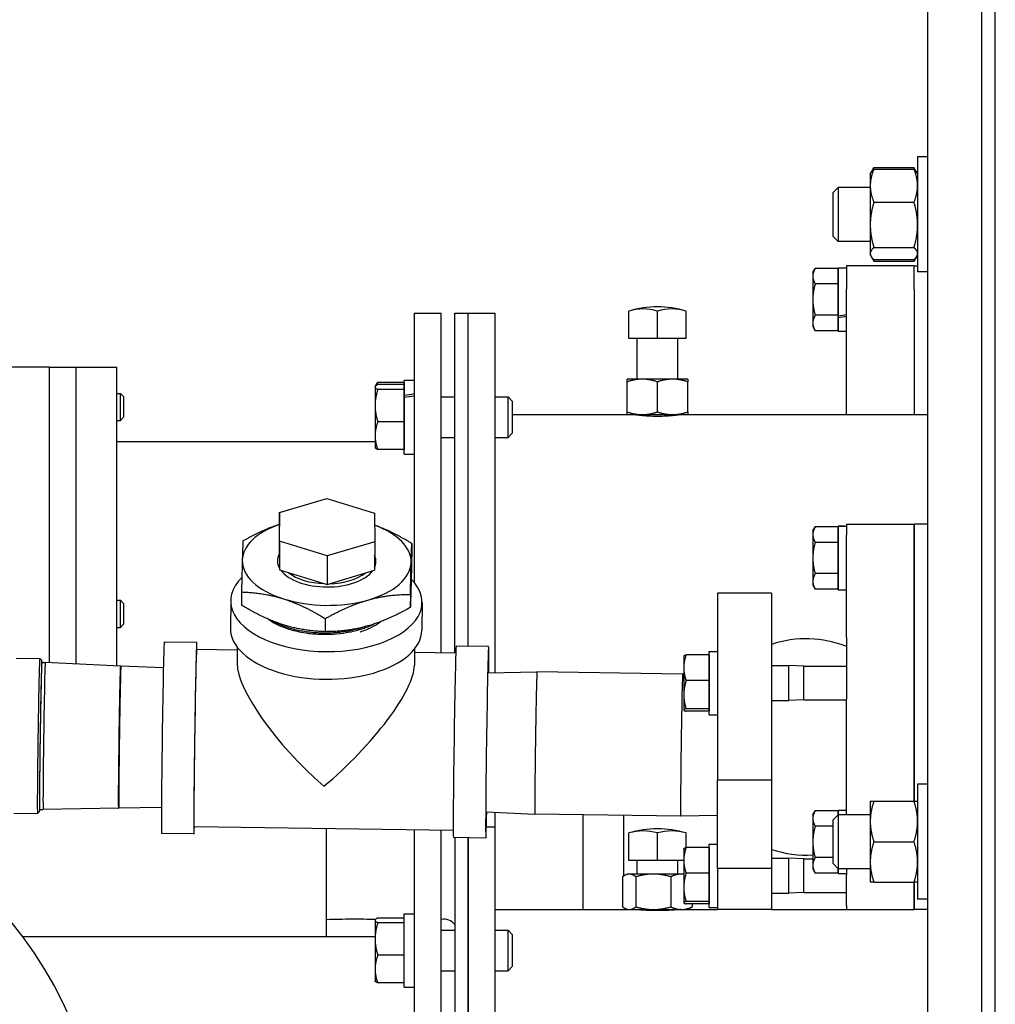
# Model space of a CAD drawing. Header units: inches. Extents: x 24 to 1128, y -94 to 748.
# Tile 111 of 256: x 398 to 407, y 206 to 215. Entities that reach past the tile are written whole.
import ezdxf

# ---------------------------------------------------------------- set-up
doc = ezdxf.new("R2010")
doc.units = ezdxf.units.IN
doc.header["$LTSCALE"] = 32
doc.header["$MEASUREMENT"] = 0
doc.layers.add('Visible (ANSI)', color=7, linetype='Continuous', lineweight=30)

msp = doc.modelspace()

# ---------------------------------------------------------------- linework, layer by layer
at = {"layer": 'Visible (ANSI)'}
for p, q in [((407.38339, 171.56362), (407.38339, 237.06362)), ((406.75839, 181.31362), (406.75839, 222.4284)), ((407.25839, 181.31362), (407.25839, 222.04213)), ((406.75839, 213.64659), (406.66459, 213.64659)), ((406.66459, 213.64659), (406.66459, 212.58409)), ((406.22659, 213.49034), (406.23423, 213.50357)), ((406.22659, 213.49034), (406.22659, 213.38051)), ((406.23423, 213.50357), (406.26009, 213.54836)), ((406.26009, 213.54836), (406.6311, 213.54836)), ((406.26009, 213.5336), (406.6311, 213.5336)), ((406.65696, 213.50357), (406.6311, 213.54836)), ((406.66459, 213.49034), (406.65696, 213.50357)), ((406.22659, 213.38051), (406.22659, 213.01829)), ((405.88339, 213.31816), (405.92917, 213.36534)), ((405.88339, 212.91253), (405.88339, 213.31816)), ((406.22659, 213.36534), (405.92917, 213.36534)), ((405.92917, 213.36534), (405.92917, 212.86534)), ((406.26009, 213.22742), (406.6311, 213.22742)), ((406.22659, 213.01829), (406.22659, 212.75312)), ((405.88339, 212.91253), (405.92917, 212.86534)), ((406.22659, 212.86534), (405.92917, 212.86534)), ((406.22659, 212.75312), (406.22659, 212.74034)), ((406.22659, 212.74034), (406.23423, 212.72712)), ((406.26009, 212.80916), (406.6311, 212.80916)), ((406.66459, 212.74034), (406.65696, 212.72712)), ((406.23423, 212.72712), (406.26009, 212.68233)), ((406.26009, 212.69709), (406.6311, 212.69709)), ((406.26009, 212.68233), (406.6311, 212.68233)), ((406.65696, 212.72712), (406.6311, 212.68233)), ((405.69539, 212.57788), (405.71772, 212.61655)), ((405.69539, 212.57788), (405.69539, 212.54439)), ((405.93039, 212.61655), (405.71772, 212.61655)), ((405.93039, 212.62088), (406.00839, 212.62088)), ((405.93039, 212.17793), (405.93039, 212.62088)), ((405.93039, 212.61655), (405.93039, 212.54439)), ((405.93039, 212.57788), (405.93039, 212.57788)), ((406.63339, 212.64038), (406.00839, 212.64038)), ((406.00839, 212.64038), (406.00839, 212.42306)), ((406.63339, 212.64038), (406.66459, 212.64038)), ((406.63339, 212.42306), (406.63339, 212.64038)), ((406.63339, 212.42306), (406.63339, 212.64038)), ((406.75839, 212.58409), (406.66459, 212.58409)), ((405.69539, 212.54439), (405.69539, 212.32788)), ((405.93039, 212.47222), (405.71772, 212.47222)), ((405.93039, 212.54439), (405.93039, 212.47222)), ((405.93039, 212.47222), (405.93039, 212.32788)), ((406.00839, 211.26428), (406.00839, 212.42306)), ((406.63339, 212.42306), (406.63339, 211.26428)), ((406.63339, 212.42306), (406.63339, 211.26428)), ((405.69539, 212.32788), (405.69539, 212.11137)), ((405.93039, 212.32788), (405.93039, 212.18354)), ((402.00839, 212.20178), (402.25839, 212.20178)), ((402.00839, 212.20178), (402.00839, 209.71269)), ((402.25839, 209.06027), (402.25839, 212.20178)), ((402.38339, 212.20178), (402.50839, 212.20178)), ((402.38339, 209.05849), (402.38339, 212.20178)), ((402.50839, 212.20178), (402.75839, 212.20178)), ((402.50839, 209.12171), (402.50839, 212.20178)), ((402.50839, 209.12171), (402.50839, 212.20178)), ((402.75839, 208.87857), (402.75839, 212.20178)), ((403.99323, 211.96728), (403.99323, 212.2221)), ((404.25839, 211.96728), (404.25839, 212.2221)), ((404.52356, 211.96728), (404.52356, 212.2221)), ((405.69539, 212.11137), (405.69539, 212.07788)), ((405.93039, 212.18354), (405.71772, 212.18354)), ((405.93039, 212.18354), (405.93039, 212.11137)), ((405.93039, 212.1615), (405.93039, 212.17793)), ((405.93039, 212.03488), (405.93039, 212.1615)), ((405.93039, 212.11137), (405.93039, 212.0392)), ((405.69539, 212.07788), (405.71772, 212.0392)), ((405.93039, 212.0392), (405.71772, 212.0392)), ((405.93039, 212.07788), (405.93039, 212.07788)), ((405.93039, 212.03488), (406.00839, 212.03488)), ((404.12581, 211.96728), (403.99323, 211.96728)), ((404.07089, 211.59228), (404.07089, 211.96728)), ((404.25839, 211.96728), (404.12581, 211.96728)), ((404.39098, 211.96728), (404.25839, 211.96728)), ((404.52356, 211.96728), (404.39098, 211.96728)), ((404.44589, 211.59228), (404.44589, 211.96728)), ((398.63339, 211.70178), (397.88339, 211.70178)), ((398.63339, 211.70178), (398.63339, 208.96991)), ((398.63339, 211.70178), (398.88339, 211.70178)), ((398.63339, 211.70178), (398.63339, 208.96991)), ((398.88339, 208.95857), (398.88339, 211.70178)), ((398.88339, 211.70178), (399.25839, 211.70178)), ((398.88339, 208.95857), (398.88339, 211.70178)), ((399.25839, 208.94156), (399.25839, 211.70178)), ((401.91439, 211.56252), (401.67149, 211.56252)), ((401.91439, 211.58249), (402.00839, 211.58249)), ((401.91439, 211.4419), (401.91439, 211.58249)), ((401.91439, 211.56252), (401.91439, 211.54125)), ((404.11764, 211.59228), (403.97689, 211.59228)), ((403.97689, 211.28942), (403.97689, 211.56714)), ((404.39914, 211.59228), (404.11764, 211.59228)), ((404.25839, 211.28942), (404.25839, 211.56714)), ((404.53989, 211.59228), (404.39914, 211.59228)), ((404.53989, 211.28942), (404.53989, 211.56714)), ((401.64639, 211.52199), (401.64787, 211.52457)), ((401.64639, 211.52199), (401.64639, 211.51945)), ((401.64639, 211.51945), (401.64639, 211.34752)), ((401.64787, 211.52457), (401.65948, 211.54466)), ((401.91439, 211.54125), (401.67149, 211.54125)), ((401.91439, 211.49764), (401.67149, 211.49764)), ((401.91439, 211.54125), (401.91439, 211.51945)), ((401.91439, 211.52199), (401.91439, 211.52199)), ((401.91439, 211.51945), (401.91439, 211.49764)), ((401.91439, 211.49764), (401.91439, 211.34752)), ((399.25839, 211.46104), (399.29114, 211.46104)), ((399.32089, 211.43037), (399.29114, 211.46104)), ((399.29114, 211.21104), (399.29114, 211.46104)), ((399.32089, 211.43037), (399.32089, 211.24171)), ((401.91439, 211.42241), (401.91439, 211.4419)), ((401.91439, 210.89949), (401.91439, 211.42241)), ((402.25839, 211.42849), (402.38339, 211.42849)), ((402.75839, 211.42849), (402.87723, 211.42849)), ((402.91439, 211.39015), (402.87723, 211.42849)), ((402.87723, 211.05349), (402.87723, 211.42849)), ((402.91439, 211.39015), (402.91439, 211.09183)), ((401.64639, 211.34752), (401.64639, 211.06907)), ((401.91439, 211.34752), (401.91439, 211.19739)), ((399.25839, 211.21104), (399.29114, 211.21104)), ((399.32089, 211.24171), (399.29114, 211.21104)), ((401.91439, 211.19739), (401.67149, 211.19739)), ((401.91439, 211.19739), (401.91439, 211.06907)), ((402.91439, 211.26428), (403.97689, 211.26428)), ((403.97689, 211.26428), (404.11764, 211.26428)), ((404.07089, 211.25986), (404.07089, 211.26428)), ((404.11764, 211.26428), (404.39914, 211.26428)), ((404.39914, 211.26428), (404.53989, 211.26428)), ((404.44589, 211.25986), (404.44589, 211.26428)), ((404.53989, 211.26428), (406.75839, 211.26428)), ((399.25839, 211.01428), (401.64639, 211.01428)), ((401.64639, 211.06907), (401.64639, 210.95999)), ((401.91439, 211.06907), (401.91439, 210.94074)), ((402.25839, 211.05349), (402.38339, 211.05349)), ((402.75839, 211.05349), (402.87723, 211.05349)), ((402.91439, 211.09183), (402.87723, 211.05349)), ((401.64639, 210.95999), (401.64787, 210.95742)), ((401.91439, 210.94074), (401.67149, 210.94074)), ((401.91439, 210.95999), (401.91439, 210.95999)), ((401.91439, 210.89949), (402.00839, 210.89949)), ((400.76125, 210.35857), (401.2001, 210.48913)), ((401.2001, 210.48913), (401.64121, 210.35464)), ((400.76125, 210.35857), (400.75878, 210.0941)), ((400.76352, 210.09351), (400.76125, 210.35857)), ((401.64121, 210.35464), (401.64348, 210.08958)), ((405.69539, 210.18862), (405.71772, 210.2273)), ((405.69539, 210.18862), (405.69539, 210.15513)), ((405.93039, 210.2273), (405.71772, 210.2273)), ((405.93039, 210.23162), (405.9531, 210.23162)), ((405.93039, 210.2316), (405.93039, 210.23162)), ((405.93039, 210.23068), (405.93039, 210.2316)), ((405.93039, 209.64562), (405.93039, 210.23068)), ((405.93039, 210.2273), (405.93039, 210.15513)), ((405.93039, 210.18862), (405.93039, 210.18862)), ((406.00839, 210.25112), (406.63339, 210.25112)), ((406.00839, 210.25112), (406.00839, 210.15068)), ((406.75839, 210.25112), (406.63339, 210.25112)), ((406.63339, 210.25112), (406.63339, 210.15068)), ((406.63339, 210.15068), (406.63339, 210.25112)), ((405.69539, 210.15513), (405.69539, 209.93862)), ((405.93039, 210.15513), (405.93039, 210.08296)), ((406.00839, 209.20648), (406.00839, 210.15068)), ((406.63339, 209.20648), (406.63339, 210.15068)), ((406.63339, 210.15068), (406.63339, 209.20648)), ((400.75878, 210.0941), (400.76105, 209.82904)), ((400.76352, 210.09351), (400.76105, 209.82904)), ((401.20463, 209.95901), (400.76352, 210.09351)), ((401.64348, 210.08958), (401.20463, 209.95901)), ((401.64348, 210.08958), (401.64101, 209.82511)), ((401.98646, 210.07299), (401.98533, 209.95211)), ((405.93039, 210.08296), (405.71772, 210.08296)), ((405.93039, 210.08296), (405.93039, 209.93862)), ((401.20463, 209.95901), (401.20217, 209.69454)), ((405.69539, 209.93862), (405.69539, 209.72212)), ((405.93039, 209.93862), (405.93039, 209.79429)), ((400.76105, 209.82904), (401.20217, 209.69454)), ((401.20217, 209.69454), (401.64101, 209.82511)), ((405.93039, 209.79429), (405.71772, 209.79429)), ((405.93039, 209.79429), (405.93039, 209.72212)), ((405.69539, 209.72212), (405.69539, 209.68862)), ((405.69539, 209.68862), (405.71772, 209.64995)), ((405.93039, 209.64995), (405.71772, 209.64995)), ((405.93039, 209.72212), (405.93039, 209.64995)), ((405.93039, 209.68862), (405.93039, 209.68862)), ((405.93039, 209.64562), (406.00839, 209.64562)), ((400.41127, 209.62479), (400.41014, 209.50391)), ((401.97356, 209.60251), (401.97243, 209.48163)), ((405.31443, 209.61214), (404.81443, 209.61214)), ((404.81443, 209.61214), (404.81443, 207.88637)), ((405.31443, 209.61214), (405.31443, 207.88637)), ((399.25839, 209.54738), (399.29114, 209.54738)), ((399.32089, 209.5167), (399.29114, 209.54738)), ((399.29114, 209.29738), (399.29114, 209.54738)), ((399.32089, 209.5167), (399.32089, 209.32805)), ((400.31097, 209.54344), (400.30858, 209.28751)), ((402.0809, 209.52692), (402.07851, 209.27099)), ((401.18596, 209.37841), (401.18483, 209.25753)), ((399.25839, 209.29738), (399.29114, 209.29738)), ((399.32089, 209.32805), (399.29114, 209.29738)), ((406.00839, 209.20648), (406.00839, 208.63388)), ((406.63339, 209.20648), (406.63339, 208.63388)), ((406.63339, 208.63388), (406.63339, 209.20648)), ((399.99677, 209.15753), (399.69681, 209.1618)), ((400.37196, 209.11324), (400.37056, 208.96269)), ((402.01189, 209.09794), (402.01048, 208.94738)), ((402.69641, 209.11903), (402.39645, 209.12331)), ((398.32553, 209.01287), (398.54446, 209.00975)), ((398.56391, 208.98977), (398.54451, 209.00973)), ((400.37172, 209.08717), (399.99584, 209.09253)), ((402.39284, 209.05836), (402.01157, 209.06379)), ((404.50142, 209.03237), (404.50188, 209.03316)), ((404.50142, 209.03237), (404.50142, 208.92412)), ((404.73642, 209.04302), (404.52375, 209.04302)), ((404.73642, 209.04302), (404.73642, 208.92412)), ((404.73642, 209.03237), (404.73643, 209.03237)), ((404.73643, 209.07537), (404.81443, 209.07537)), ((404.73643, 208.48937), (404.73643, 209.07537)), ((398.5632, 208.97208), (398.59581, 208.97161)), ((399.29155, 208.94006), (398.59581, 208.97161)), ((399.29155, 208.94006), (399.29612, 208.93999)), ((399.68852, 208.9222), (399.29612, 208.93999)), ((404.50142, 208.92412), (404.50142, 208.6749)), ((404.73642, 208.92412), (404.73642, 208.80522)), ((405.31443, 208.94437), (405.47254, 208.94437)), ((405.61143, 208.93862), (405.47254, 208.94437)), ((405.47254, 208.62037), (405.47254, 208.94437)), ((405.61143, 208.93862), (406.00839, 208.93862)), ((405.61143, 208.62612), (405.61143, 208.93862)), ((402.69296, 208.87746), (403.14418, 208.88513)), ((404.49184, 208.86591), (403.14418, 208.88513)), ((404.50142, 208.86547), (404.49184, 208.86591)), ((404.73642, 208.80522), (404.52375, 208.80522)), ((404.73642, 208.80522), (404.73642, 208.6749)), ((404.50142, 208.6749), (404.50142, 208.53316)), ((404.73642, 208.6749), (404.73642, 208.54458)), ((405.31443, 208.62037), (405.47254, 208.62037)), ((405.61143, 208.62612), (405.47254, 208.62037)), ((405.61143, 208.62612), (406.00839, 208.62612)), ((406.00839, 207.56573), (406.00839, 208.63388)), ((406.63339, 207.69073), (406.63339, 208.63388)), ((406.63339, 208.63388), (406.63339, 207.69073)), ((404.50142, 208.53316), (404.50142, 208.53237)), ((404.50142, 208.53237), (404.50188, 208.53159)), ((404.73642, 208.54458), (404.52375, 208.54458)), ((404.73642, 208.52173), (404.52375, 208.52173)), ((404.73642, 208.54458), (404.73642, 208.53316)), ((404.73642, 208.53316), (404.73642, 208.52173)), ((404.73642, 208.53237), (404.73643, 208.53237)), ((404.73643, 208.48937), (404.81443, 208.48937)), ((404.81443, 207.88637), (405.31443, 207.88637)), ((404.81443, 207.06736), (404.81443, 207.88637)), ((405.31443, 207.88637), (405.31443, 207.06736)), ((406.75839, 207.84698), (406.66459, 207.84698)), ((406.66459, 207.84698), (406.66459, 206.78448)), ((406.22659, 207.69073), (406.22659, 207.50323)), ((406.26009, 207.69073), (406.6311, 207.69073)), ((398.30509, 207.57995), (398.52403, 207.57683)), ((398.54404, 207.59625), (398.52408, 207.57685)), ((398.54383, 207.61395), (398.57645, 207.61348)), ((399.2728, 207.62519), (398.57645, 207.61348)), ((399.2728, 207.62519), (399.27737, 207.62513)), ((399.67012, 207.63173), (399.27737, 207.62513)), ((402.67461, 207.59079), (403.12543, 207.57026)), ((402.75839, 207.45178), (402.75839, 207.58697)), ((404.47309, 207.55104), (403.12543, 207.57026)), ((403.57089, 206.68862), (403.57089, 207.56391)), ((403.94589, 206.99833), (403.94589, 207.55856)), ((404.81443, 207.55684), (404.4731, 207.55104)), ((405.69539, 207.56362), (405.71772, 207.6023)), ((405.69539, 207.56362), (405.69539, 207.53013)), ((405.93039, 207.6023), (405.71772, 207.6023)), ((405.88339, 207.51854), (405.92917, 207.56573)), ((406.22659, 207.56573), (405.92917, 207.56573)), ((405.92917, 207.56573), (405.92917, 207.06573)), ((405.93039, 207.60662), (406.00839, 207.60662)), ((405.93039, 207.56573), (405.93039, 207.60662)), ((405.93039, 207.6023), (405.93039, 207.56573)), ((405.69539, 207.53013), (405.69539, 207.31362)), ((405.88339, 207.45796), (405.71772, 207.45796)), ((405.88339, 207.11292), (405.88339, 207.51854)), ((406.22659, 207.50323), (406.22659, 207.12823)), ((399.97153, 207.38771), (399.67157, 207.39198)), ((402.36946, 207.41852), (399.97246, 207.4527)), ((401.19589, 206.59743), (401.19589, 207.43526)), ((402.00839, 207.42367), (402.00839, 200.81362)), ((402.25839, 200.81362), (402.25839, 207.42011)), ((402.67596, 207.45178), (402.75839, 207.45178)), ((402.75839, 200.81362), (402.75839, 207.45178)), ((403.99323, 207.14162), (403.99323, 207.39645)), ((404.25839, 207.14162), (404.25839, 207.39645)), ((404.52356, 207.26171), (404.52356, 207.39645)), ((402.67117, 207.34921), (402.37121, 207.35349)), ((402.38339, 207.35332), (402.38339, 200.81362)), ((402.50839, 207.35153), (402.50839, 200.81362)), ((402.50839, 200.81362), (402.50839, 207.35153)), ((404.73643, 207.29412), (404.81443, 207.29412)), ((404.73643, 206.70812), (404.73643, 207.29412)), ((405.69539, 207.31362), (405.69539, 207.09712)), ((406.26009, 207.31573), (406.6311, 207.31573)), ((404.50142, 207.25112), (404.50188, 207.25191)), ((404.50142, 207.25112), (404.50142, 207.14287)), ((404.73642, 207.26177), (404.52375, 207.26177)), ((404.73642, 207.26177), (404.73642, 207.14287)), ((404.73642, 207.25112), (404.73643, 207.25112)), ((404.12581, 207.14162), (403.99323, 207.14162)), ((404.07089, 207.01662), (404.07089, 207.14162)), ((404.25839, 207.14162), (404.12581, 207.14162)), ((404.39098, 207.14162), (404.25839, 207.14162)), ((404.50142, 207.14162), (404.39098, 207.14162)), ((404.44589, 207.01662), (404.44589, 207.14162)), ((404.50142, 207.14287), (404.50142, 206.89365)), ((404.73642, 207.14287), (404.73642, 207.02397)), ((405.31443, 207.16312), (405.47254, 207.16312)), ((405.61143, 207.15737), (405.47254, 207.16312)), ((405.47254, 206.83912), (405.47254, 207.16312)), ((405.61143, 207.15737), (405.69539, 207.15737)), ((405.61143, 206.84487), (405.61143, 207.15737)), ((405.69539, 207.09712), (405.69539, 207.06362)), ((405.88339, 207.16929), (405.71772, 207.16929)), ((405.88339, 207.11292), (405.92917, 207.06573)), ((406.22659, 207.12823), (406.22659, 206.94073)), ((403.97689, 207.01662), (403.95434, 207.00361)), ((403.99777, 207.01662), (403.97689, 207.01662)), ((404.22022, 207.01662), (403.99777, 207.01662)), ((404.48084, 207.01662), (404.22022, 207.01662)), ((404.50142, 207.01662), (404.48084, 207.01662)), ((404.73642, 207.02397), (404.52375, 207.02397)), ((404.73642, 207.02397), (404.73642, 206.89365)), ((405.31443, 207.06736), (404.81443, 207.06736)), ((404.81443, 207.06736), (404.81443, 206.68862)), ((405.31443, 207.06736), (405.31443, 206.68862)), ((405.69539, 207.06362), (405.71772, 207.02495)), ((405.93039, 207.02495), (405.71772, 207.02495)), ((406.22659, 207.06573), (405.92917, 207.06573)), ((405.93039, 207.06573), (405.93039, 207.02495)), ((405.93039, 207.02062), (405.93039, 207.06573)), ((405.93039, 207.06362), (405.93039, 207.06362)), ((405.93039, 207.02062), (406.00839, 207.02062)), ((406.00839, 207.06573), (406.00839, 207.00881)), ((406.00839, 206.72551), (406.00839, 207.00881)), ((403.93635, 206.99148), (403.93635, 206.71377)), ((404.05919, 206.99148), (404.05919, 206.71377)), ((404.38124, 206.99148), (404.38124, 206.71377)), ((406.26009, 206.94073), (406.6311, 206.94073)), ((406.63339, 206.72551), (406.63339, 206.94073)), ((406.63339, 206.94073), (406.63339, 206.72551)), ((404.50142, 206.89365), (404.50142, 206.75191)), ((404.73642, 206.89365), (404.73642, 206.76333)), ((405.31443, 206.83912), (405.47254, 206.83912)), ((405.61143, 206.84487), (405.47254, 206.83912)), ((405.61143, 206.84487), (406.00839, 206.84487)), ((404.50142, 206.75191), (404.50142, 206.75112)), ((404.50142, 206.75112), (404.50188, 206.75034)), ((404.73642, 206.76333), (404.52375, 206.76333)), ((404.73642, 206.74048), (404.52375, 206.74048)), ((404.58044, 206.74048), (404.58044, 206.71377)), ((404.73642, 206.76333), (404.73642, 206.75191)), ((404.73642, 206.75191), (404.73642, 206.74048)), ((404.73642, 206.75112), (404.73643, 206.75112)), ((406.75839, 206.78448), (406.66459, 206.78448)), ((401.91439, 206.64994), (402.00839, 206.64994)), ((401.91439, 205.96994), (401.91439, 206.64994)), ((402.75839, 206.68862), (403.97689, 206.68862)), ((403.97689, 206.68862), (403.95434, 206.70164)), ((403.97689, 206.68862), (403.99777, 206.68862)), ((403.99777, 206.68862), (404.22022, 206.68862)), ((404.07089, 206.68608), (404.07089, 206.68862)), ((404.22022, 206.68862), (404.48084, 206.68862)), ((404.44589, 206.68608), (404.44589, 206.68862)), ((404.48084, 206.68862), (404.53989, 206.68862)), ((404.53989, 206.68862), (404.56244, 206.70164)), ((404.53989, 206.68862), (404.81443, 206.68862)), ((404.73643, 206.70812), (404.81443, 206.70812)), ((405.31443, 206.68862), (404.81443, 206.68862)), ((405.31443, 206.68862), (406.00839, 206.68862)), ((406.00839, 206.72551), (406.00839, 206.68862)), ((406.00839, 206.68862), (406.63339, 206.68862)), ((406.63339, 206.72551), (406.63339, 206.68862)), ((406.63339, 206.68862), (406.63339, 206.72551)), ((406.75839, 206.68862), (406.63339, 206.68862)), ((401.19589, 206.43862), (401.19589, 206.59743)), ((401.64639, 206.59094), (401.64788, 206.59352)), ((401.64639, 206.59094), (401.64639, 206.5884)), ((401.64639, 206.5884), (401.64639, 206.41647)), ((401.91439, 206.6102), (401.67149, 206.6102)), ((401.91439, 206.56659), (401.67149, 206.56659)), ((402.25839, 206.49744), (402.38339, 206.49744)), ((402.75839, 206.49744), (402.87723, 206.49744)), ((402.9144, 206.4591), (402.87723, 206.49744)), ((402.87723, 206.12244), (402.87723, 206.49744)), ((402.9144, 206.4591), (402.9144, 206.16079)), ((398.38339, 206.43862), (401.64639, 206.43862)), ((401.64639, 206.41647), (401.64639, 206.13802)), ((401.91439, 206.26634), (401.67149, 206.26634)), ((401.64639, 206.13802), (401.64639, 206.02894)), ((402.25839, 206.12244), (402.38339, 206.12244)), ((402.75839, 206.12244), (402.87723, 206.12244)), ((402.9144, 206.16079), (402.87723, 206.12244)), ((401.64639, 206.02894), (401.64788, 206.02637)), ((401.91439, 206.00969), (401.67149, 206.00969)), ((401.91439, 205.96994), (402.00839, 205.96994))]:
    msp.add_line(p, q, dxfattribs=at)
msp.add_circle((395.38339, 204.18862), 3.75, dxfattribs=at)
for centre, radius, start, end in [((404.25839, 211.32028), 0.94, 73.61499, 106.38501), ((405.63339, 208.19207), 1, 67.975687, 108.600358), ((404.25839, 206.49462), 0.94, 73.61499, 106.38501), ((405.63339, 208.19207), 1, 251.399642, 273.554392), ((402.28367, 206.47462), 0.125, 37.08076, 101.666432)]:
    msp.add_arc(centre, radius, start, end, dxfattribs=at)
for centre, major_axis, ratio, start_param, end_param in [((404.12581, 211.32028), (0, 0.92111), 0.7071068, 6.0781939, 6.4881767), ((404.39098, 211.32028), (0, 0.92111), 0.7071068, 6.0781939, 6.4881767), ((405.9531, 212.32788), (1.66154, 0.25566), 0.0861395, 4.685471, 4.7324179), ((406.06369, 212.32788), (1.66154, 0.25566), 0.0861395, 4.6188323, 4.6658527), ((401.94176, 211.24099), (1.93653, 0.27628), 0.1036498, 1.5215959, 1.5701382), ((402.07503, 211.24099), (1.93653, 0.27628), 0.1036498, 1.5904235, 1.6390472), ((401.19942, 209.90842), (-0.78122, 0.00729), 0.5216619, 5.3142902, 6.2737482), ((401.19942, 209.90842), (0.78122, -0.00729), 0.5216619, 6.2737482, 7.2562869), ((405.9531, 209.93862), (1.66169, 0), 0.176327, 1.5375137, 1.5844606), ((406.06369, 209.93862), (1.66169, 0), 0.176327, 1.6040789, 1.6510993), ((401.19942, 209.90842), (-0.78122, 0.00729), 0.5216619, 6.2737482, 7.3209457), ((401.19942, 209.90842), (-0.45569, 0.00425), 0.5216619, 6.0215333, 6.563506), ((401.19942, 209.90842), (0.45569, -0.00425), 0.5216619, 6.0404264, 6.5259443), ((401.19942, 209.90842), (-0.45569, 0.00425), 0.5216619, 0.3772799, 2.7797757), ((401.19942, 209.90842), (0.78122, -0.00729), 0.5216619, 5.2265506, 6.2737482), ((401.19594, 209.53518), (0.88496, -0.00826), 0.5216619, 2.6585814, 6.7688984), ((401.19955, 209.92222), (-0.4239, 0.00396), 0.5216619, 0.5847486, 1.5283152), ((401.19955, 209.92222), (-0.4239, 0.00396), 0.5216619, 1.6354301, 2.5720289), ((401.19942, 209.90842), (0.78122, -0.00729), 0.5216619, 4.1793531, 5.2265506), ((401.19355, 209.27925), (-0.88496, 0.00826), 0.5216619, 0, 3.1415927), ((399.98415, 208.27262), (-0.01262, -0.88491), 0.0080512, 2.7559415, 6.6688365), ((402.68379, 208.23412), (-0.01262, -0.88491), 0.0080512, 2.385005, 7.039773), ((399.68419, 208.27689), (-0.01262, -0.88491), 0.0080512, 3.1415927, 6.2831853), ((402.38383, 208.2384), (-0.01262, -0.88491), 0.0080512, 3.1415927, 6.2831853), ((398.53425, 208.29329), (0.01022, 0.71646), 0.0080512, 6.2751337, 9.4328295), ((398.55393, 208.29301), (0.00993, 0.69678), 0.0080512, 6.057211, 9.6507523), ((399.98415, 208.27262), (-0.01169, -0.81992), 0.0080512, 3.1415927, 6.2831853), ((398.55393, 208.29301), (-0.00971, -0.68103), 0.0080512, 3.0655457, 6.3592322), ((398.58613, 208.29255), (-0.00968, -0.67906), 0.0080512, 3.1413424, 6.2834355), ((399.28218, 208.28263), (-0.00937, -0.65743), 0.0080512, 3.1415927, 6.2831853), ((399.28674, 208.28256), (-0.00937, -0.65743), 0.0080512, 3.1413424, 6.2834355), ((401.18399, 208.25551), (-0.78083, 0.79948), 0.2852022, 0.2791274, 1.8404865), ((401.18399, 208.25551), (-0.79767, -0.77907), 0.2777889, 1.291669, 2.8719024), ((403.13481, 208.22769), (-0.00937, -0.65743), 0.0080512, 3.1415927, 6.2831853), ((404.48247, 208.20848), (-0.00937, -0.65743), 0.0080512, 3.141341, 6.2834369), ((404.12581, 206.49462), (0, 0.92111), 0.7071068, 6.0781939, 6.4881767), ((404.39098, 206.49462), (0, 0.92111), 0.7071068, 6.0781939, 6.4881767)]:
    msp.add_ellipse(centre, major_axis=major_axis, ratio=ratio, start_param=start_param, end_param=end_param, dxfattribs=at)
for points, weights in [([(406.26009, 213.5336), (406.22659, 213.45156), (406.22659, 213.38051)], [1, 1.0379548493, 1]), ([(406.23423, 213.50357), (406.24243, 213.51777), (406.26009, 213.5336)], [1.01895290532, 1.01965956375, 1]), ([(406.26009, 213.54836), (406.25097, 213.53257), (406.24443, 213.51777)], [1, 1.01005189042, 1.01477953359]), ([(406.64676, 213.51777), (406.64022, 213.53257), (406.6311, 213.54836)], [1.01477953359, 1.01005189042, 1]), ([(406.66459, 213.38051), (406.66459, 213.45156), (406.6311, 213.5336)], [1, 1.0379548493, 1]), ([(406.6311, 213.5336), (406.64876, 213.51777), (406.65696, 213.50357)], [1, 1.01965956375, 1.01895290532]), ([(406.22659, 213.38051), (406.22659, 213.30946), (406.26009, 213.22742)], [1, 1.0379548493, 1]), ([(406.6311, 213.22742), (406.66459, 213.30946), (406.66459, 213.38051)], [1, 1.0379548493, 1]), ([(406.26009, 213.22742), (406.22659, 213.11534), (406.22659, 213.01829)], [1, 1.0379548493, 1]), ([(406.66459, 213.01829), (406.66459, 213.11534), (406.6311, 213.22742)], [1, 1.0379548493, 1]), ([(406.22659, 213.01829), (406.22659, 212.92123), (406.26009, 212.80916)], [1, 1.0379548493, 1]), ([(406.6311, 212.80916), (406.66459, 212.92123), (406.66459, 213.01829)], [1, 1.0379548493, 1]), ([(406.26009, 212.80916), (406.22659, 212.77913), (406.22659, 212.75312)], [1, 1.0379548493, 1]), ([(406.22659, 212.75312), (406.22659, 212.72712), (406.26009, 212.69709)], [1, 1.0379548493, 1]), ([(406.66459, 212.75312), (406.66459, 212.77913), (406.6311, 212.80916)], [1, 1.0379548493, 1]), ([(406.6311, 212.69709), (406.66459, 212.72712), (406.66459, 212.75312)], [1, 1.0379548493, 1]), ([(406.24443, 212.71292), (406.25097, 212.69812), (406.26009, 212.68233)], [1.01477953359, 1.01005189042, 1]), ([(406.6311, 212.68233), (406.64022, 212.69812), (406.64676, 212.71292)], [1, 1.01005189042, 1.01477953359]), ([(405.71772, 212.61655), (405.69539, 212.57788), (405.69539, 212.54439)], [1, 1.0379548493, 1]), ([(405.69539, 212.54439), (405.69539, 212.51089), (405.71772, 212.47222)], [1, 1.0379548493, 1]), ([(405.71772, 212.47222), (405.69539, 212.39487), (405.69539, 212.32788)], [1, 1.0379548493, 1]), ([(405.69539, 212.32788), (405.69539, 212.26089), (405.71772, 212.18354)], [1, 1.0379548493, 1]), ([(405.71772, 212.18354), (405.69539, 212.14487), (405.69539, 212.11137)], [1, 1.0379548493, 1]), ([(405.69539, 212.11137), (405.69539, 212.07788), (405.71772, 212.0392)], [1, 1.0379548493, 1]), ([(401.65948, 211.54466), (401.66446, 211.55329), (401.67149, 211.56252)], [1.01504930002, 1.0103434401, 1]), ([(401.67149, 211.56252), (401.66485, 211.54846), (401.66004, 211.53526)], [1, 1.00975994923, 1.01450042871]), ([(403.97689, 211.56714), (403.97689, 211.59228), (403.97689, 211.59228)], [1, 1.0379548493, 1]), ([(404.11764, 211.59228), (404.05232, 211.59228), (403.97689, 211.56714)], [1, 1.0379548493, 1]), ([(404.25839, 211.56714), (404.18297, 211.59228), (404.11764, 211.59228)], [1, 1.0379548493, 1]), ([(404.39914, 211.59228), (404.33382, 211.59228), (404.25839, 211.56714)], [1, 1.0379548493, 1]), ([(404.53989, 211.56714), (404.46447, 211.59228), (404.39914, 211.59228)], [1, 1.0379548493, 1]), ([(404.53989, 211.59228), (404.53989, 211.59228), (404.53989, 211.56714)], [1, 1.0379548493, 1]), ([(401.67149, 211.54125), (401.64639, 211.52956), (401.64639, 211.51945)], [1, 1.0379548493, 1]), ([(401.64639, 211.51945), (401.64639, 211.50933), (401.67149, 211.49764)], [1, 1.0379548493, 1]), ([(401.67149, 211.49764), (401.64639, 211.41719), (401.64639, 211.34752)], [1, 1.0379548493, 1]), ([(401.64639, 211.34752), (401.64639, 211.27784), (401.67149, 211.19739)], [1, 1.0379548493, 1]), ([(403.97689, 211.26428), (403.97689, 211.26428), (403.97689, 211.28942)], [1, 1.0379548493, 1]), ([(403.97689, 211.28942), (404.05232, 211.26428), (404.11764, 211.26428)], [1, 1.0379548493, 1]), ([(404.11764, 211.26428), (404.18297, 211.26428), (404.25839, 211.28942)], [1, 1.0379548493, 1]), ([(404.25839, 211.28942), (404.33382, 211.26428), (404.39914, 211.26428)], [1, 1.0379548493, 1]), ([(404.39914, 211.26428), (404.46447, 211.26428), (404.53989, 211.28942)], [1, 1.0379548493, 1]), ([(404.53989, 211.28942), (404.53989, 211.26428), (404.53989, 211.26428)], [1, 1.0379548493, 1]), ([(401.67149, 211.19739), (401.64639, 211.12862), (401.64639, 211.06907)], [1, 1.0379548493, 1]), ([(401.64639, 211.06907), (401.64639, 211.00951), (401.67149, 210.94074)], [1, 1.0379548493, 1]), ([(401.67149, 210.94074), (401.65237, 210.94964), (401.64787, 210.95742)], [1, 1.02865772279, 1.01403954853]), ([(400.76023, 210.24886), (400.60414, 210.19697), (400.42417, 210.09527)], [1.35294590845, 1.33992187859, 1.25809721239]), ([(401.98646, 210.07299), (401.80234, 210.18465), (401.64218, 210.24141)], [1.25809721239, 1.3439145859, 1.35405312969]), ([(405.71772, 210.2273), (405.69539, 210.18862), (405.69539, 210.15513)], [1, 1.0379548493, 1]), ([(405.69539, 210.15513), (405.69539, 210.12164), (405.71772, 210.08296)], [1, 1.0379548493, 1]), ([(400.42417, 210.09527), (400.42127, 210.02873), (400.41827, 209.91956)], [1.25809721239, 1.35541137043, 1.35541137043]), ([(401.98056, 209.89728), (401.98356, 210.00645), (401.98646, 210.07299)], [1.35541137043, 1.35541137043, 1.25809721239]), ([(405.71772, 210.08296), (405.69539, 210.00561), (405.69539, 209.93862)], [1, 1.0379548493, 1]), ([(400.41827, 209.91956), (400.41528, 209.81038), (400.41127, 209.62479)], [1.35541137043, 1.35541137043, 1.25809721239]), ([(401.98533, 209.95211), (401.98132, 209.76652), (401.97833, 209.65734)], [1.25809721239, 1.35541137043, 1.35541137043]), ([(405.69539, 209.93862), (405.69539, 209.87164), (405.71772, 209.79429)], [1, 1.0379548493, 1]), ([(401.97356, 209.60251), (401.97757, 209.78811), (401.98056, 209.89728)], [1.25809721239, 1.35541137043, 1.35541137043]), ([(405.71772, 209.79429), (405.69539, 209.75561), (405.69539, 209.72212)], [1, 1.0379548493, 1]), ([(401.97833, 209.65734), (401.97533, 209.54817), (401.97243, 209.48163)], [1.35541137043, 1.35541137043, 1.25809721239]), ([(405.69539, 209.72212), (405.69539, 209.68862), (405.71772, 209.64995)], [1, 1.0379548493, 1]), ([(400.41127, 209.62479), (400.6194, 209.6183), (400.79917, 209.56113)], [1.25809721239, 1.35541137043, 1.35541137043]), ([(400.79917, 209.56113), (400.97894, 209.50396), (401.18596, 209.37841)], [1.35541137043, 1.35541137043, 1.25809721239]), ([(401.58031, 209.54999), (401.76308, 209.602), (401.97356, 209.60251)], [1.35541137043, 1.35541137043, 1.25809721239]), ([(400.79693, 209.32119), (400.61716, 209.37836), (400.41014, 209.50391)], [1.35541137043, 1.35541137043, 1.25809721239]), ([(401.18596, 209.37841), (401.39755, 209.49799), (401.58031, 209.54999)], [1.25809721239, 1.35541137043, 1.35541137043]), ([(401.97243, 209.48163), (401.76084, 209.36206), (401.57807, 209.31005)], [1.25809721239, 1.35541137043, 1.35541137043]), ([(401.18483, 209.25753), (400.9767, 209.26402), (400.79693, 209.32119)], [1.25809721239, 1.35541137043, 1.35541137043]), ([(401.57807, 209.31005), (401.39531, 209.25805), (401.18483, 209.25753)], [1.35541137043, 1.35541137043, 1.25809721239]), ([(404.52375, 209.04302), (404.50142, 208.9793), (404.50142, 208.92412)], [1, 1.0379548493, 1]), ([(404.50188, 209.03316), (404.50452, 209.03774), (404.52375, 209.04302)], [1.00931919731, 1.03251582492, 1]), ([(404.50142, 208.92412), (404.50142, 208.86894), (404.52375, 208.80522)], [1, 1.0379548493, 1]), ([(404.52375, 208.80522), (404.50142, 208.73539), (404.50142, 208.6749)], [1, 1.0379548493, 1]), ([(404.50142, 208.6749), (404.50142, 208.61442), (404.52375, 208.54458)], [1, 1.0379548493, 1]), ([(404.52375, 208.54458), (404.50142, 208.53846), (404.50142, 208.53316)], [1, 1.0379548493, 1]), ([(404.50142, 208.53316), (404.50142, 208.52786), (404.52375, 208.52173)], [1, 1.0379548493, 1]), ([(406.22659, 207.69073), (406.22659, 207.69073), (406.26009, 207.69073)], [1, 1.0379548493, 1]), ([(406.26009, 207.69073), (406.22659, 207.59025), (406.22659, 207.50323)], [1, 1.0379548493, 1]), ([(406.66459, 207.50323), (406.66459, 207.59025), (406.6311, 207.69073)], [1, 1.0379548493, 1]), ([(406.6311, 207.69073), (406.66459, 207.69073), (406.66459, 207.69073)], [1, 1.0379548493, 1]), ([(405.71772, 207.6023), (405.69539, 207.56362), (405.69539, 207.53013)], [1, 1.0379548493, 1]), ([(405.69539, 207.53013), (405.69539, 207.49664), (405.71772, 207.45796)], [1, 1.0379548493, 1]), ([(405.71772, 207.45796), (405.69539, 207.38061), (405.69539, 207.31362)], [1, 1.0379548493, 1]), ([(406.22659, 207.50323), (406.22659, 207.41621), (406.26009, 207.31573)], [1, 1.0379548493, 1]), ([(406.6311, 207.31573), (406.66459, 207.41621), (406.66459, 207.50323)], [1, 1.0379548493, 1]), ([(405.69539, 207.31362), (405.69539, 207.24664), (405.71772, 207.16929)], [1, 1.0379548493, 1]), ([(406.26009, 207.31573), (406.22659, 207.21525), (406.22659, 207.12823)], [1, 1.0379548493, 1]), ([(406.66459, 207.12823), (406.66459, 207.21525), (406.6311, 207.31573)], [1, 1.0379548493, 1]), ([(404.52375, 207.26177), (404.50142, 207.19805), (404.50142, 207.14287)], [1, 1.0379548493, 1]), ([(404.50188, 207.25191), (404.50452, 207.25649), (404.52375, 207.26177)], [1.00931919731, 1.03251582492, 1]), ([(404.50142, 207.14287), (404.50142, 207.08769), (404.52375, 207.02397)], [1, 1.0379548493, 1]), ([(405.71772, 207.16929), (405.69539, 207.13061), (405.69539, 207.09712)], [1, 1.0379548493, 1]), ([(405.69539, 207.09712), (405.69539, 207.06362), (405.71772, 207.02495)], [1, 1.0379548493, 1]), ([(406.22659, 207.12823), (406.22659, 207.04121), (406.26009, 206.94073)], [1, 1.0379548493, 1]), ([(406.6311, 206.94073), (406.66459, 207.04121), (406.66459, 207.12823)], [1, 1.0379548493, 1]), ([(403.99777, 207.01662), (403.96927, 207.01662), (403.93635, 206.99148)], [1, 1.0379548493, 1]), ([(404.05919, 206.99148), (404.02628, 207.01662), (403.99777, 207.01662)], [1, 1.0379548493, 1]), ([(404.22022, 207.01662), (404.14549, 207.01662), (404.05919, 206.99148)], [1, 1.0379548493, 1]), ([(404.38124, 206.99148), (404.29495, 207.01662), (404.22022, 207.01662)], [1, 1.0379548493, 1]), ([(404.48084, 207.01662), (404.43461, 207.01662), (404.38124, 206.99148)], [1, 1.0379548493, 1]), ([(404.50142, 207.01547), (404.4911, 207.01662), (404.48084, 207.01662)], [1.01283403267, 1.00817993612, 1]), ([(404.52375, 207.02397), (404.50142, 206.95414), (404.50142, 206.89365)], [1, 1.0379548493, 1]), ([(406.26009, 206.94073), (406.22659, 206.94073), (406.22659, 206.94073)], [1, 1.0379548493, 1]), ([(406.66459, 206.94073), (406.66459, 206.94073), (406.6311, 206.94073)], [1, 1.0379548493, 1]), ([(404.50142, 206.89365), (404.50142, 206.83317), (404.52375, 206.76333)], [1, 1.0379548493, 1]), ([(404.52375, 206.76333), (404.50142, 206.75721), (404.50142, 206.75191)], [1, 1.0379548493, 1]), ([(404.50142, 206.75191), (404.50142, 206.74661), (404.52375, 206.74048)], [1, 1.0379548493, 1]), ([(403.93635, 206.71377), (403.96927, 206.68862), (403.99777, 206.68862)], [1, 1.0379548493, 1]), ([(403.99777, 206.68862), (404.02628, 206.68862), (404.05919, 206.71377)], [1, 1.0379548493, 1]), ([(404.05919, 206.71377), (404.14549, 206.68862), (404.22022, 206.68862)], [1, 1.0379548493, 1]), ([(404.22022, 206.68862), (404.29495, 206.68862), (404.38124, 206.71377)], [1, 1.0379548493, 1]), ([(404.38124, 206.71377), (404.43461, 206.68862), (404.48084, 206.68862)], [1, 1.0379548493, 1]), ([(404.48084, 206.68862), (404.52706, 206.68862), (404.58044, 206.71377)], [1, 1.0379548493, 1]), ([(404.58044, 206.71377), (404.57114, 206.70667), (404.56244, 206.70164)], [1, 1.0104367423, 1.01513373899]), ([(401.67149, 206.6102), (401.64639, 206.59851), (401.64639, 206.5884)], [1, 1.0379548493, 1]), ([(401.64639, 206.5884), (401.64639, 206.57828), (401.67149, 206.56659)], [1, 1.0379548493, 1]), ([(401.67149, 206.56659), (401.64639, 206.48614), (401.64639, 206.41647)], [1, 1.0379548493, 1]), ([(401.64639, 206.41647), (401.64639, 206.34679), (401.67149, 206.26634)], [1, 1.0379548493, 1]), ([(401.67149, 206.26634), (401.64639, 206.19757), (401.64639, 206.13802)], [1, 1.0379548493, 1]), ([(401.64639, 206.13802), (401.64639, 206.07846), (401.67149, 206.00969)], [1, 1.0379548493, 1]), ([(401.67149, 206.00969), (401.65237, 206.01859), (401.64788, 206.02637)], [1, 1.02865772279, 1.01403954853])]:
    msp.add_rational_spline(points, weights, degree=2, dxfattribs=at)
for points, knots in [([(404.25839, 211.24754), (404.23088, 211.24754), (404.20156, 211.24842), (404.14768, 211.25159), (404.12311, 211.25383), (404.08432, 211.25803), (404.06749, 211.26026), (404.04515, 211.26341), (404.03964, 211.26428), (404.03964, 211.26428)], [0, 0, 0, 0, 0.20964874, 0.20964874, 0.41929748, 0.41929748, 0.62894234, 0.62894234, 0.83858721, 0.83858721, 0.83858721, 0.83858721]), ([(404.47714, 211.26428), (404.47714, 211.26428), (404.47164, 211.26341), (404.4493, 211.26026), (404.43247, 211.25803), (404.39368, 211.25383), (404.36911, 211.25159), (404.31522, 211.24842), (404.28591, 211.24754), (404.25839, 211.24754)], [2.51576162, 2.51576162, 2.51576162, 2.51576162, 2.72540648, 2.72540648, 2.93505135, 2.93505135, 3.14470009, 3.14470009, 3.35434883, 3.35434883, 3.35434883, 3.35434883]), ([(400.6577, 209.3737), (400.66716, 209.36676), (400.67715, 209.36), (400.70949, 209.3398), (400.73347, 209.32707), (400.78676, 209.30299), (400.81622, 209.29182), (400.86861, 209.27532), (400.89058, 209.26928), (400.9439, 209.25661), (400.97572, 209.25056), (401.02753, 209.24305), (401.04696, 209.24074), (401.08769, 209.2369), (401.10899, 209.23546), (401.1735, 209.23276), (401.21691, 209.23318), (401.30068, 209.23839), (401.3409, 209.2429), (401.40026, 209.25265), (401.42009, 209.25646), (401.46863, 209.26719), (401.49683, 209.27471), (401.55343, 209.29256), (401.58155, 209.30304), (401.61828, 209.31913), (401.62827, 209.32378), (401.63799, 209.32858)], [-14.8372098, -14.8372098, -14.8372098, -14.8372098, -14.7098717, -14.7098717, -14.4448328, -14.4448328, -14.1639351, -14.1639351, -13.9728149, -13.9728149, -13.7132445, -13.7132445, -13.5607045, -13.5607045, -13.3966813, -13.3966813, -13.0668588, -13.0668588, -12.7555417, -12.7555417, -12.5958187, -12.5958187, -12.3573334, -12.3573334, -12.097934, -12.097934, -11.9976113, -11.9976113, -11.9976113, -11.9976113]), ([(401.55398, 209.30344), (401.53478, 209.29664), (401.51492, 209.29037), (401.47608, 209.27951), (401.45723, 209.27482), (401.40366, 209.26306), (401.36822, 209.25706), (401.31622, 209.25074), (401.30024, 209.24912), (401.25291, 209.24525), (401.22138, 209.24388), (401.16832, 209.24358), (401.14683, 209.24401), (401.10913, 209.24574), (401.09288, 209.24681), (401.0537, 209.25018), (401.03089, 209.25279), (400.9681, 209.26188), (400.92902, 209.26973), (400.87346, 209.28425), (400.85564, 209.28947), (400.80716, 209.30531), (400.77776, 209.31686), (400.73878, 209.33513), (400.72747, 209.34084), (400.71113, 209.34973), (400.70579, 209.35274), (400.70055, 209.35581)], [-66.7155346, -66.7155346, -66.7155346, -66.7155346, -66.5406107, -66.5406107, -66.3829774, -66.3829774, -66.1012301, -66.1012301, -65.9776494, -65.9776494, -65.7370477, -65.7370477, -65.5730112, -65.5730112, -65.447818, -65.447818, -65.2690119, -65.2690119, -64.94778, -64.94778, -64.7901569, -64.7901569, -64.5058124, -64.5058124, -64.3836613, -64.3836613, -64.3224076, -64.3224076, -64.3224076, -64.3224076]), ([(401.5086, 209.2564), (401.50937, 209.25664), (401.51014, 209.25689), (401.54655, 209.26853), (401.57998, 209.28178), (401.63918, 209.31052), (401.6652, 209.32571), (401.69266, 209.34507), (401.69681, 209.34809), (401.70085, 209.35115)], [9.65785351, 9.65785351, 9.65785351, 9.65785351, 9.66464565, 9.66464565, 9.97982737, 9.97982737, 10.27152746, 10.27152746, 10.32477139, 10.32477139, 10.32477139, 10.32477139]), ([(404.47714, 206.68862), (404.47714, 206.68862), (404.47165, 206.68813), (404.44932, 206.68632), (404.43249, 206.68504), (404.39366, 206.68263), (404.36907, 206.68135), (404.31518, 206.67954), (404.28588, 206.67904), (404.23091, 206.67904), (404.20161, 206.67954), (404.14772, 206.68135), (404.12313, 206.68263), (404.0843, 206.68504), (404.06747, 206.68632), (404.04514, 206.68813), (404.03964, 206.68862), (404.03964, 206.68862)], [0.8376459, 0.8376459, 0.8376459, 0.8376459, 1.0470572, 1.0470572, 1.2564685, 1.2564685, 1.4658801, 1.4658801, 1.6752918, 1.6752918, 1.8847035, 1.8847035, 2.0941152, 2.0941152, 2.3035265, 2.3035265, 2.5129378, 2.5129378, 2.5129378, 2.5129378]), ([(401.19589, 206.59743), (401.27343, 206.60032), (401.35209, 206.60163), (401.50517, 206.60202), (401.5795, 206.6012), (401.65329, 206.59954)], [1.0884599, 1.0884599, 1.0884599, 1.0884599, 1.6474995, 1.6474995, 2.1726509, 2.1726509, 2.1726509, 2.1726509])]:
    msp.add_open_spline(points, degree=3, knots=knots, dxfattribs=at)
msp.add_open_spline([(402.37643, 206.55839), (402.37875, 206.55818), (402.38107, 206.55797), (402.38339, 206.55776)], degree=3, dxfattribs=at)

doc.saveas('drawing.dxf')
